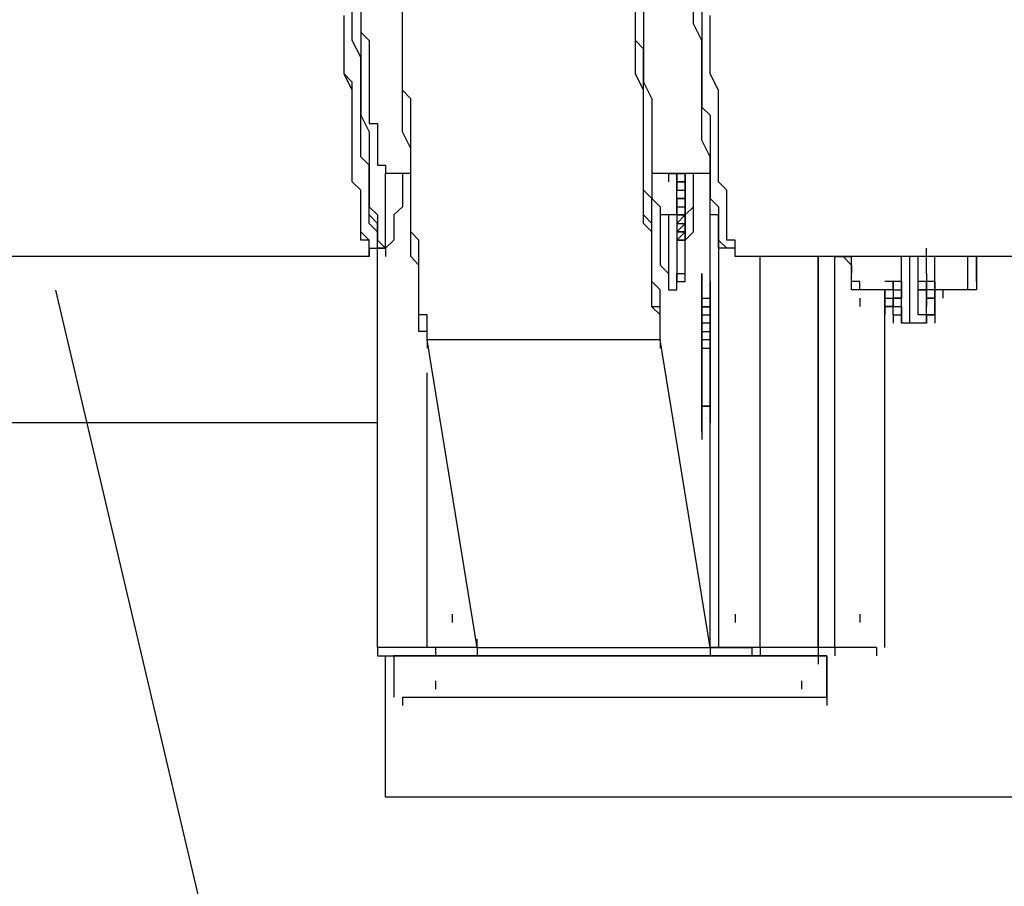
# Model space of a CAD drawing. Header units: inches. Extents: x -52 to 2304, y -1039 to 838.
# Tile 56 of 118: x 766 to 813, y 362 to 403. Entities that reach past the tile are written whole.
import ezdxf

# ---------------------------------------------------------------- set-up
doc = ezdxf.new("R2010")
doc.units = ezdxf.units.IN
doc.header["$MEASUREMENT"] = 0
doc.layers.add('DRYER-TRAIN', color=7, linetype='Continuous')
doc.layers.add('TEXT', color=7, linetype='Continuous')
doc.styles.add('OpenSansCondensed-Light', font='OpenSansCondensed-Light.ttf')
doc.dimstyles.new('EZDXF', dxfattribs={"dimtxt": 0.25, "dimasz": 0.175, "dimexe": 0.375, "dimexo": 0.125, "dimgap": 0.1, "dimtad": 1, "dimlfac": 100, "dimzin": 12, "dimdsep": 46, "dimtxsty": 'OpenSansCondensed-Light', "dimblk": 'ARCHTICK', "dimcen": 2.5, "dimazin": 3, "dimtfac": 0.5, "dimtmove": 2, "dimatfit": 3})

# ---------------------------------------------------------------- blocks, each defined once
blk = doc.blocks.new('_ARCHTICK')
at = {"color": 0, "linetype": 'BYBLOCK', "const_width": 0.15}
blk.add_lwpolyline([(-0.5, -0.5), (0.5, 0.5)], dxfattribs=at)

msp = doc.modelspace()

# ---------------------------------------------------------------- linework, layer by layer
at = {"layer": 'DRYER-TRAIN'}
for p, q in [((782.016, 402.588), (782.016, 403.368)), ((782.016, 402.588), (782.016, 403.368)), ((782.412, 403.368), (782.412, 402.588)), ((784.38, 402.588), (784.38, 403.368)), ((784.38, 402.588), (784.38, 403.368)), ((795.384, 402.588), (795.384, 403.368)), ((795.384, 402.588), (795.384, 403.368)), ((795.384, 402.588), (795.384, 403.368)), ((795.384, 402.588), (795.384, 403.368)), ((795.768, 403.368), (795.768, 402.588)), ((798.132, 402.588), (798.132, 403.368)), ((798.528, 403.368), (798.528, 402.588)), ((781.632, 402.588), (781.632, 402.972)), ((781.632, 402.588), (781.632, 402.972)), ((782.412, 402.972), (782.412, 402.588)), ((798.912, 402.588), (798.912, 402.972)), ((781.632, 402.192), (781.632, 402.588)), ((781.632, 402.192), (781.632, 402.588)), ((782.016, 401.796), (782.016, 402.588)), ((782.016, 401.796), (782.016, 402.588)), ((782.412, 402.588), (782.412, 402.192)), ((782.412, 402.588), (782.412, 401.796)), ((784.38, 401.796), (784.38, 402.588)), ((784.38, 401.796), (784.38, 402.588)), ((795.384, 402.192), (795.384, 402.588)), ((795.384, 401.796), (795.384, 402.588)), ((795.384, 401.796), (795.384, 402.588)), ((795.384, 401.796), (795.384, 402.588)), ((795.768, 402.588), (795.768, 401.796)), ((798.528, 401.796), (798.132, 402.588)), ((798.528, 402.588), (798.528, 401.796)), ((798.912, 402.192), (798.912, 402.588)), ((781.632, 401.4), (781.632, 402.192)), ((781.632, 401.4), (781.632, 402.192)), ((782.412, 401.016), (782.016, 401.796)), ((782.412, 401.016), (782.016, 401.796)), ((782.412, 402.192), (782.808, 401.796)), ((782.412, 401.796), (782.412, 401.016)), ((782.808, 401.796), (782.808, 401.4)), ((784.38, 401.4), (784.38, 401.796)), ((784.38, 401.4), (784.38, 401.796)), ((795.384, 401.4), (795.384, 402.192)), ((795.384, 401.4), (795.384, 401.796)), ((795.768, 401.4), (795.384, 401.796)), ((795.384, 401.4), (795.384, 401.796)), ((795.768, 401.796), (795.768, 401.016)), ((798.528, 401.016), (798.528, 401.796)), ((798.528, 401.796), (798.528, 401.016)), ((798.912, 401.4), (798.912, 402.192)), ((781.632, 401.016), (781.632, 401.4)), ((781.632, 401.016), (781.632, 401.4)), ((782.808, 401.4), (782.808, 401.016)), ((784.38, 400.62), (784.38, 401.4)), ((784.38, 400.62), (784.38, 401.4)), ((795.384, 400.62), (795.384, 401.4)), ((795.384, 400.62), (795.384, 401.4)), ((795.384, 400.62), (795.384, 401.4)), ((795.768, 400.62), (795.768, 401.4)), ((798.912, 401.016), (798.912, 401.4)), ((781.632, 400.62), (781.632, 401.016)), ((781.632, 400.62), (781.632, 401.016)), ((782.412, 401.016), (782.412, 400.224)), ((782.412, 400.224), (782.412, 401.016)), ((782.412, 400.224), (782.412, 401.016)), ((782.808, 401.016), (782.808, 400.62)), ((795.768, 401.016), (795.768, 400.62)), ((798.528, 400.224), (798.528, 401.016)), ((798.528, 401.016), (798.528, 400.224)), ((798.912, 400.62), (798.912, 401.016)), ((781.632, 400.224), (781.632, 400.62)), ((781.632, 400.224), (781.632, 400.62)), ((782.808, 400.62), (782.808, 400.224)), ((784.38, 400.224), (784.38, 400.62)), ((784.38, 400.224), (784.38, 400.62)), ((795.384, 400.224), (795.384, 400.62)), ((795.384, 400.224), (795.384, 400.62)), ((795.384, 400.224), (795.384, 400.62)), ((795.768, 400.224), (795.768, 400.62)), ((795.768, 400.62), (795.768, 399.828)), ((798.912, 400.224), (798.912, 400.62)), ((782.016, 399.828), (781.632, 400.224)), ((782.016, 399.444), (781.632, 400.224)), ((782.412, 400.224), (782.412, 399.444)), ((782.412, 399.444), (782.412, 400.224)), ((782.412, 399.444), (782.412, 400.224)), ((782.808, 400.224), (782.808, 399.828)), ((784.38, 399.444), (784.38, 400.224)), ((784.38, 399.444), (784.38, 400.224)), ((795.768, 399.444), (795.384, 400.224)), ((795.768, 399.444), (795.384, 400.224)), ((795.768, 399.444), (795.384, 400.224)), ((795.768, 399.444), (795.768, 400.224)), ((798.528, 399.444), (798.528, 400.224)), ((798.528, 400.224), (798.528, 399.444)), ((799.308, 399.444), (798.912, 400.224)), ((782.016, 399.048), (782.016, 399.828)), ((782.808, 399.828), (782.808, 399.444)), ((795.768, 399.828), (796.164, 399.048)), ((782.016, 399.048), (782.016, 399.444)), ((782.016, 398.652), (782.016, 399.048)), ((782.016, 398.652), (782.016, 399.048)), ((782.412, 399.444), (782.412, 399.048)), ((782.412, 398.652), (782.412, 399.444)), ((782.412, 399.048), (782.412, 399.444)), ((782.412, 399.048), (782.412, 398.268)), ((782.412, 398.268), (782.412, 399.048)), ((782.808, 399.444), (782.808, 399.048)), ((782.808, 399.048), (782.808, 398.652)), ((784.776, 399.048), (784.38, 399.444)), ((784.38, 399.048), (784.38, 399.444)), ((784.38, 398.268), (784.38, 399.048)), ((784.776, 398.268), (784.776, 399.048)), ((795.768, 399.048), (795.768, 399.444)), ((795.768, 399.048), (795.768, 399.444)), ((795.768, 399.048), (795.768, 399.444)), ((795.768, 399.048), (795.768, 399.444)), ((795.768, 398.652), (795.768, 399.048)), ((795.768, 398.268), (795.768, 399.048)), ((795.768, 398.268), (795.768, 399.048)), ((795.768, 398.268), (795.768, 399.048)), ((796.164, 399.048), (796.164, 398.652)), ((798.528, 399.048), (798.528, 399.444)), ((798.528, 399.444), (798.528, 398.652)), ((798.528, 398.268), (798.528, 399.048)), ((799.308, 399.048), (799.308, 399.444)), ((799.308, 398.652), (799.308, 399.048)), ((782.016, 398.268), (782.016, 398.652)), ((782.016, 398.268), (782.016, 398.652)), ((782.412, 398.268), (782.412, 398.652)), ((782.808, 398.652), (782.808, 398.268)), ((795.768, 397.872), (795.768, 398.652)), ((796.164, 398.652), (796.164, 397.872)), ((798.528, 398.652), (798.912, 398.268)), ((799.308, 398.268), (799.308, 398.652)), ((782.016, 397.872), (782.016, 398.268)), ((782.016, 397.872), (782.016, 398.268)), ((782.412, 398.268), (782.808, 397.476)), ((782.412, 397.476), (782.412, 398.268)), ((782.412, 397.476), (782.412, 398.268)), ((782.808, 398.268), (782.808, 397.872)), ((784.38, 397.872), (784.38, 398.268)), ((784.776, 397.872), (784.776, 398.268)), ((795.768, 397.872), (795.768, 398.268)), ((795.768, 397.872), (795.768, 398.268)), ((795.768, 397.872), (795.768, 398.268)), ((798.528, 397.476), (798.528, 398.268)), ((798.912, 398.268), (798.912, 397.476)), ((799.308, 397.872), (799.308, 398.268)), ((782.016, 397.476), (782.016, 397.872)), ((782.016, 397.476), (782.016, 397.872)), ((782.808, 397.872), (783.204, 397.872)), ((783.204, 397.872), (783.204, 397.476)), ((784.38, 397.476), (784.38, 397.872)), ((784.776, 397.08), (784.776, 397.872)), ((795.768, 397.476), (795.768, 397.872)), ((795.768, 397.08), (795.768, 397.872)), ((795.768, 397.476), (795.768, 397.872)), ((795.768, 397.476), (795.768, 397.872)), ((796.164, 397.872), (796.164, 397.476)), ((799.308, 397.476), (799.308, 397.872)), ((782.016, 397.08), (782.016, 397.476)), ((782.016, 397.08), (782.016, 397.476)), ((782.412, 396.696), (782.412, 397.476)), ((782.412, 397.08), (782.412, 397.476)), ((782.808, 397.476), (782.808, 397.08)), ((783.204, 397.476), (783.204, 397.08)), ((784.776, 396.696), (784.38, 397.476)), ((795.768, 396.696), (795.768, 397.476)), ((795.768, 396.696), (795.768, 397.476)), ((795.768, 396.696), (795.768, 397.476)), ((796.164, 397.476), (796.164, 396.696)), ((798.528, 397.08), (798.528, 397.476)), ((798.912, 397.476), (798.912, 396.696)), ((799.308, 397.08), (799.308, 397.476)), ((782.016, 396.696), (782.016, 397.08)), ((782.016, 396.696), (782.016, 397.08)), ((782.016, 396.3), (782.016, 396.696)), ((782.016, 396.3), (782.016, 396.696)), ((782.412, 396.3), (782.412, 397.08)), ((782.412, 396.3), (782.412, 396.696)), ((782.808, 397.08), (782.808, 396.3)), ((783.204, 397.08), (783.204, 396.696)), ((783.204, 396.696), (783.204, 396.3)), ((784.776, 396.696), (784.776, 397.08)), ((784.776, 396.3), (784.776, 396.696)), ((784.776, 396.3), (784.776, 396.696)), ((795.768, 396.696), (795.768, 397.08)), ((795.768, 396.3), (795.768, 396.696)), ((795.768, 396.3), (795.768, 396.696)), ((795.768, 396.3), (795.768, 396.696)), ((795.768, 396.3), (795.768, 396.696)), ((796.164, 396.696), (796.164, 396.3)), ((798.912, 396.3), (798.528, 397.08)), ((798.912, 396.696), (798.912, 396.3)), ((799.308, 396.696), (799.308, 397.08)), ((799.308, 396.3), (799.308, 396.696)), ((782.016, 395.904), (782.016, 396.3)), ((782.016, 395.904), (782.016, 396.3)), ((782.808, 395.904), (782.412, 396.3)), ((782.808, 395.904), (782.412, 396.3)), ((782.808, 396.3), (782.808, 395.904)), ((783.204, 396.3), (783.204, 395.904)), ((784.776, 395.904), (784.776, 396.3)), ((784.776, 395.904), (784.776, 396.3)), ((795.768, 395.904), (795.768, 396.3)), ((795.768, 395.904), (795.768, 396.3)), ((795.768, 395.904), (795.768, 396.3)), ((795.768, 395.904), (795.768, 396.3)), ((796.164, 396.3), (796.164, 395.904)), ((798.912, 395.904), (798.912, 396.3)), ((798.912, 396.3), (798.912, 395.904)), ((799.308, 395.904), (799.308, 396.3)), ((782.016, 395.508), (782.016, 395.904)), ((782.016, 395.508), (782.016, 395.904)), ((782.808, 395.904), (782.808, 395.508)), ((782.808, 395.124), (782.808, 395.904)), ((782.808, 395.508), (782.808, 395.904)), ((783.204, 395.904), (783.588, 395.904)), ((783.588, 395.904), (783.588, 395.508)), ((784.776, 395.124), (784.776, 395.904)), ((784.776, 395.124), (784.776, 395.904)), ((795.768, 395.124), (795.768, 395.904)), ((795.768, 395.124), (795.768, 395.904)), ((795.768, 395.124), (795.768, 395.904)), ((795.768, 395.124), (795.768, 395.904)), ((796.164, 395.904), (796.164, 395.124)), ((798.912, 395.508), (798.912, 395.904)), ((798.912, 395.904), (798.912, 395.124)), ((799.308, 395.508), (799.308, 395.904)), ((782.016, 395.124), (782.016, 395.508)), ((782.016, 395.124), (782.016, 395.508)), ((782.808, 395.508), (782.808, 394.728)), ((782.808, 394.728), (782.808, 395.508)), ((784.776, 395.508), (783.588, 395.508)), ((783.588, 391.98), (783.588, 395.508)), ((784.38, 395.508), (784.38, 394.728)), ((798.912, 395.508), (796.164, 395.508)), ((797.34, 395.508), (796.956, 395.508)), ((796.956, 395.508), (797.34, 395.508)), ((796.956, 395.508), (796.956, 395.124)), ((797.34, 395.508), (797.736, 395.508)), ((797.736, 395.508), (797.34, 395.508)), ((797.34, 395.124), (797.34, 395.508)), ((797.34, 395.508), (797.34, 395.124)), ((797.34, 395.508), (797.34, 395.124)), ((797.34, 394.728), (797.34, 395.508)), ((797.736, 392.364), (797.736, 395.508)), ((797.736, 395.508), (797.736, 395.124)), ((797.736, 395.508), (797.736, 395.124)), ((797.736, 395.124), (797.736, 395.508)), ((797.736, 395.508), (797.736, 395.124)), ((798.132, 395.508), (797.736, 395.508)), ((798.132, 395.124), (798.132, 395.508)), ((798.132, 395.124), (798.132, 395.508)), ((798.912, 394.728), (798.912, 395.508)), ((799.308, 395.124), (799.308, 395.508)), ((782.412, 394.728), (782.016, 395.124)), ((782.412, 394.728), (782.016, 395.124)), ((782.808, 394.728), (782.808, 395.124)), ((784.776, 394.728), (784.776, 395.124)), ((784.776, 394.728), (784.776, 395.124)), ((795.768, 394.728), (795.768, 395.124)), ((795.768, 394.728), (795.768, 395.124)), ((795.768, 394.728), (795.768, 395.124)), ((795.768, 394.728), (795.768, 395.124)), ((796.164, 395.124), (796.164, 394.728)), ((797.34, 395.124), (797.736, 395.124)), ((797.736, 395.124), (797.34, 395.124)), ((797.34, 395.124), (797.34, 394.728)), ((797.34, 394.728), (797.34, 395.124)), ((797.736, 394.728), (797.736, 395.124)), ((797.736, 395.124), (797.736, 394.728)), ((798.132, 394.728), (798.132, 395.124)), ((798.132, 394.728), (798.132, 395.124)), ((798.912, 395.124), (798.912, 394.728)), ((799.704, 394.728), (799.308, 395.124)), ((782.412, 394.332), (782.412, 394.728)), ((782.412, 394.332), (782.412, 394.728)), ((782.808, 394.728), (782.808, 394.332)), ((782.808, 394.332), (782.808, 394.728)), ((782.808, 394.332), (782.808, 394.728)), ((784.38, 394.728), (784.38, 394.332)), ((784.776, 394.332), (784.776, 394.728)), ((784.776, 394.332), (784.776, 394.728)), ((795.768, 394.332), (795.768, 394.728)), ((795.768, 394.332), (795.768, 394.728)), ((796.164, 394.332), (795.768, 394.728)), ((795.768, 394.332), (795.768, 394.728)), ((796.164, 394.728), (796.164, 394.332)), ((797.34, 394.728), (797.736, 394.728)), ((797.34, 394.332), (797.34, 394.728)), ((797.34, 393.552), (797.34, 394.728)), ((797.736, 394.728), (797.736, 394.332)), ((797.736, 394.728), (797.736, 394.332)), ((798.132, 394.332), (798.132, 394.728)), ((798.132, 394.332), (798.132, 394.728)), ((798.912, 394.332), (798.912, 394.728)), ((798.912, 394.728), (798.912, 394.332)), ((799.704, 394.332), (799.704, 394.728)), ((782.412, 393.936), (782.412, 394.332)), ((782.412, 393.936), (782.412, 394.332)), ((782.412, 393.552), (782.412, 393.936)), ((782.412, 393.552), (782.412, 393.936)), ((782.808, 394.332), (782.808, 393.936)), ((782.808, 393.936), (782.808, 394.332)), ((782.808, 393.936), (782.808, 394.332)), ((782.808, 393.936), (783.204, 393.552)), ((782.808, 393.552), (782.808, 393.936)), ((782.808, 393.552), (782.808, 393.936)), ((784.38, 393.936), (783.984, 393.552)), ((784.38, 394.332), (784.38, 393.936)), ((784.776, 393.936), (784.776, 394.332)), ((784.776, 393.936), (784.776, 394.332)), ((784.776, 393.156), (784.776, 393.936)), ((784.776, 393.552), (784.776, 393.936)), ((795.768, 393.936), (795.768, 394.332)), ((795.768, 393.936), (795.768, 394.332)), ((795.768, 393.936), (795.768, 394.332)), ((795.768, 393.552), (795.768, 393.936)), ((795.768, 393.156), (795.768, 393.936)), ((795.768, 393.552), (795.768, 393.936)), ((796.164, 393.936), (796.164, 394.332)), ((796.164, 394.332), (796.56, 393.936)), ((796.164, 393.552), (796.164, 393.936)), ((796.56, 393.936), (796.56, 393.552)), ((797.34, 394.332), (797.736, 394.332)), ((797.736, 394.332), (797.34, 394.332)), ((797.34, 394.332), (797.736, 394.332)), ((797.34, 394.332), (797.34, 393.936)), ((797.34, 393.936), (797.736, 393.936)), ((797.34, 393.936), (797.736, 393.936)), ((797.34, 393.936), (797.34, 393.552)), ((797.34, 393.552), (797.34, 393.936)), ((797.736, 394.332), (797.736, 393.936)), ((797.736, 394.332), (797.736, 393.936)), ((797.736, 393.936), (797.736, 394.332)), ((797.736, 393.936), (797.736, 394.332)), ((797.736, 393.936), (797.736, 394.332)), ((797.736, 393.552), (798.132, 393.936)), ((797.736, 393.936), (797.736, 393.552)), ((797.736, 393.936), (797.736, 393.552)), ((797.736, 393.552), (797.736, 393.936)), ((798.132, 393.936), (798.132, 394.332)), ((798.132, 393.936), (798.132, 394.332)), ((798.132, 393.552), (798.132, 393.936)), ((798.132, 393.552), (798.132, 393.936)), ((798.912, 393.936), (798.912, 394.332)), ((798.912, 394.332), (799.308, 393.936)), ((798.912, 393.552), (798.912, 393.936)), ((799.308, 393.936), (799.308, 393.552)), ((799.704, 393.936), (799.704, 394.332)), ((799.704, 393.552), (799.704, 393.936)), ((782.412, 393.156), (782.412, 393.552)), ((782.412, 393.156), (782.412, 393.552)), ((782.808, 393.156), (782.808, 393.552)), ((783.204, 393.156), (782.808, 393.552)), ((783.204, 393.552), (783.204, 393.156)), ((783.984, 393.552), (783.984, 393.156)), ((784.776, 393.156), (784.776, 393.552)), ((796.164, 393.156), (795.768, 393.552)), ((796.164, 393.156), (795.768, 393.552)), ((796.164, 393.156), (796.164, 393.552)), ((797.34, 393.552), (796.56, 393.552)), ((796.56, 393.552), (796.56, 393.156)), ((796.956, 393.552), (796.956, 390.792)), ((796.956, 393.552), (796.956, 390.408)), ((797.34, 393.552), (797.736, 393.552)), ((797.34, 393.552), (797.34, 393.156)), ((797.34, 393.552), (797.736, 393.552)), ((797.34, 393.156), (797.736, 393.552)), ((797.736, 393.552), (797.34, 393.156)), ((797.736, 393.552), (797.34, 393.552)), ((797.34, 393.552), (797.34, 393.156)), ((797.736, 393.156), (797.736, 393.552)), ((797.736, 393.552), (797.736, 393.156)), ((797.736, 393.552), (797.736, 393.156)), ((797.736, 393.552), (797.736, 393.156)), ((797.736, 393.552), (797.736, 393.156)), ((798.132, 393.156), (798.132, 393.552)), ((799.308, 393.552), (798.912, 393.552)), ((798.912, 373.116), (798.912, 393.552)), ((799.308, 393.156), (799.308, 393.552)), ((799.308, 393.552), (799.308, 393.156)), ((799.704, 393.156), (799.704, 393.552)), ((782.412, 392.76), (782.412, 393.156)), ((782.412, 392.76), (782.412, 393.156)), ((783.204, 392.76), (782.808, 393.156)), ((783.204, 393.156), (783.204, 392.76)), ((783.204, 392.76), (783.204, 393.156)), ((783.984, 393.156), (783.984, 392.76)), ((784.776, 392.76), (784.776, 393.156)), ((784.776, 392.76), (784.776, 393.156)), ((796.164, 392.76), (795.768, 393.156)), ((796.164, 392.76), (796.164, 393.156)), ((796.164, 392.76), (796.164, 393.156)), ((796.164, 392.76), (796.164, 393.156)), ((796.56, 393.156), (796.56, 392.76)), ((797.34, 393.156), (797.736, 393.156)), ((797.34, 393.156), (797.34, 392.76)), ((797.34, 393.156), (797.34, 392.76)), ((797.736, 393.156), (797.34, 392.76)), ((797.736, 393.156), (797.736, 392.76)), ((797.736, 392.76), (797.736, 393.156)), ((797.736, 393.156), (797.736, 392.76)), ((797.736, 392.76), (797.736, 393.156)), ((797.736, 393.156), (797.736, 392.76)), ((797.736, 392.76), (797.736, 393.156)), ((798.132, 392.76), (798.132, 393.156)), ((799.308, 392.76), (799.308, 393.156)), ((799.308, 393.156), (799.308, 392.76)), ((799.308, 393.156), (799.308, 373.116)), ((799.704, 392.76), (799.704, 393.156)), ((782.808, 392.364), (782.412, 392.76)), ((782.412, 392.364), (782.412, 392.76)), ((783.204, 392.76), (783.204, 392.364)), ((783.204, 392.364), (783.204, 392.76)), ((783.204, 392.364), (783.204, 392.76)), ((783.984, 392.76), (783.984, 392.364)), ((785.16, 392.364), (784.776, 392.76)), ((784.776, 391.98), (784.776, 392.76)), ((796.164, 391.98), (796.164, 392.76)), ((796.164, 392.364), (796.164, 392.76)), ((796.164, 391.98), (796.164, 392.76)), ((796.164, 391.98), (796.164, 392.76)), ((796.56, 392.76), (796.56, 392.364)), ((797.34, 392.76), (797.34, 392.364)), ((797.34, 392.76), (797.34, 392.364)), ((797.34, 392.76), (797.736, 392.76)), ((797.736, 392.76), (797.34, 392.76)), ((797.736, 392.76), (797.34, 392.76)), ((797.34, 392.76), (797.736, 392.76)), ((797.736, 392.76), (797.34, 392.76)), ((797.736, 392.76), (797.34, 392.364)), ((797.736, 392.76), (797.736, 392.364)), ((797.736, 392.364), (798.132, 392.76)), ((797.736, 392.364), (797.736, 392.76)), ((797.736, 392.76), (797.736, 392.364)), ((797.736, 392.76), (797.736, 392.364)), ((797.736, 392.76), (797.736, 392.364)), ((797.736, 392.364), (797.736, 392.76)), ((797.736, 392.76), (797.736, 392.364)), ((797.736, 392.76), (797.736, 392.364)), ((797.736, 392.364), (797.736, 392.76)), ((797.736, 392.76), (797.736, 392.364)), ((797.736, 392.364), (797.736, 392.76)), ((799.308, 392.364), (799.308, 392.76)), ((799.308, 392.76), (799.308, 392.364)), ((799.704, 392.364), (799.704, 392.76)), ((782.808, 392.364), (782.412, 392.364)), ((782.808, 391.98), (782.808, 392.364)), ((782.808, 391.98), (782.808, 392.364)), ((783.204, 392.364), (783.588, 391.98)), ((783.204, 391.98), (783.204, 392.364)), ((783.204, 391.98), (783.204, 392.364)), ((783.984, 392.364), (783.588, 391.98)), ((785.16, 391.98), (785.16, 392.364)), ((796.164, 391.98), (796.164, 392.364)), ((796.56, 392.364), (796.56, 391.98)), ((797.34, 392.364), (797.34, 390.408)), ((797.34, 392.364), (797.736, 392.364)), ((797.736, 392.364), (797.34, 392.364)), ((797.736, 391.98), (797.736, 392.364)), ((797.736, 391.98), (797.736, 392.364)), ((799.308, 391.98), (799.308, 392.364)), ((799.308, 392.364), (799.704, 391.98)), ((800.1, 392.364), (799.704, 392.364)), ((800.1, 391.98), (800.1, 392.364)), ((782.808, 391.584), (730.944, 391.584)), ((782.808, 391.584), (782.808, 391.98)), ((782.808, 391.584), (782.808, 391.98)), ((782.808, 391.98), (782.808, 391.584)), ((782.808, 391.98), (783.588, 391.98)), ((783.588, 391.98), (783.204, 391.98)), ((783.588, 391.98), (783.204, 391.98)), ((783.204, 373.116), (783.204, 391.98)), ((783.204, 373.116), (783.204, 391.584)), ((783.588, 391.98), (783.588, 391.584)), ((784.776, 391.584), (784.776, 391.98)), ((785.16, 391.188), (784.776, 391.584)), ((785.16, 391.584), (785.16, 391.98)), ((785.16, 391.188), (785.16, 391.584)), ((796.164, 391.584), (796.164, 391.98)), ((796.164, 391.584), (796.164, 391.98)), ((796.164, 391.584), (796.164, 391.98)), ((796.164, 391.584), (796.164, 391.98)), ((796.164, 391.188), (796.164, 391.584)), ((796.164, 391.188), (796.164, 391.584)), ((796.164, 391.188), (796.164, 391.584)), ((796.164, 391.188), (796.164, 391.584)), ((796.56, 391.98), (796.56, 391.584)), ((796.56, 391.584), (796.56, 391.188)), ((797.736, 391.584), (797.736, 391.98)), ((797.736, 391.584), (797.736, 391.98)), ((797.736, 391.188), (797.736, 391.584)), ((797.736, 391.188), (797.736, 391.584)), ((799.704, 391.98), (799.308, 391.98)), ((800.1, 391.98), (799.704, 391.98)), ((800.1, 391.584), (800.1, 391.98)), ((848.424, 391.584), (800.1, 391.584)), ((801.276, 373.116), (801.276, 391.584)), ((801.276, 373.116), (801.276, 391.584)), ((804.024, 373.116), (804.024, 391.584)), ((804.024, 391.584), (804.024, 373.116)), ((804.804, 391.584), (804.42, 391.584)), ((804.804, 373.116), (804.804, 391.584)), ((804.804, 373.116), (804.804, 391.584)), ((804.804, 391.584), (805.2, 391.584)), ((805.596, 391.584), (805.2, 391.584)), ((805.2, 391.584), (805.596, 391.584)), ((805.596, 391.584), (805.2, 391.584)), ((805.2, 391.584), (805.596, 391.188)), ((805.596, 391.188), (805.596, 391.584)), ((805.596, 391.188), (805.596, 391.584)), ((807.948, 391.188), (807.948, 391.584)), ((807.948, 390.792), (807.948, 391.584)), ((808.344, 391.188), (808.344, 391.584)), ((808.344, 391.188), (808.344, 391.584)), ((808.74, 391.188), (808.74, 391.584)), ((809.136, 391.584), (809.136, 391.98)), ((809.136, 390.792), (809.136, 391.584)), ((809.52, 390.792), (809.52, 391.584)), ((811.092, 391.188), (811.092, 391.584)), ((811.488, 391.584), (811.488, 391.188)), ((811.488, 391.584), (811.488, 391.188)), ((811.488, 391.188), (811.488, 391.584)), ((811.488, 391.584), (811.488, 391.188)), ((785.16, 390.792), (785.16, 391.188)), ((785.16, 390.792), (785.16, 391.188)), ((796.164, 390.792), (796.164, 391.188)), ((796.164, 390.792), (796.164, 391.188)), ((796.164, 390.792), (796.164, 391.188)), ((796.164, 390.792), (796.164, 391.188)), ((796.56, 391.188), (796.956, 390.792)), ((797.736, 390.792), (797.736, 391.188)), ((797.736, 390.792), (797.736, 391.188)), ((805.596, 390.792), (805.596, 391.188)), ((805.596, 391.188), (805.596, 390.792)), ((805.596, 390.792), (805.596, 391.188)), ((807.948, 390.792), (807.948, 391.188)), ((808.344, 390.792), (808.344, 391.188)), ((808.344, 390.792), (808.344, 391.188)), ((808.74, 390.792), (808.74, 391.188)), ((811.092, 390.792), (811.092, 391.188)), ((811.488, 391.188), (811.488, 390.792)), ((811.488, 391.188), (811.488, 390.792)), ((811.488, 390.792), (811.488, 391.188)), ((811.488, 390.792), (811.488, 391.188)), ((811.488, 391.188), (811.488, 390.792)), ((785.16, 390.408), (785.16, 390.792)), ((785.16, 390.408), (785.16, 390.792)), ((796.164, 390.408), (796.164, 390.792)), ((796.164, 390.408), (796.164, 390.792)), ((796.164, 390.408), (796.164, 390.792)), ((796.164, 390.408), (796.164, 390.792)), ((796.956, 390.792), (796.956, 390.408)), ((797.34, 390.408), (797.34, 390.792)), ((797.34, 390.792), (797.736, 390.792)), ((797.736, 390.408), (797.736, 390.792)), ((798.528, 390.408), (798.528, 390.792)), ((798.528, 390.792), (798.528, 390.408)), ((798.528, 390.408), (798.528, 390.792)), ((798.528, 390.792), (798.528, 390.408)), ((798.528, 390.408), (798.528, 390.792)), ((798.528, 390.792), (798.528, 390.408)), ((798.528, 390.408), (798.528, 390.792)), ((798.528, 390.792), (798.528, 390.408)), ((798.528, 390.408), (798.528, 390.792)), ((798.528, 390.792), (798.528, 390.408)), ((798.528, 390.408), (798.528, 390.792)), ((798.528, 390.792), (798.528, 390.408)), ((798.528, 390.792), (798.528, 390.408)), ((798.528, 390.792), (798.528, 390.408)), ((798.528, 390.792), (798.528, 390.408)), ((798.528, 390.792), (798.528, 390.408)), ((798.528, 390.792), (798.528, 390.408)), ((805.596, 390.408), (805.596, 390.792)), ((805.596, 390.408), (805.596, 390.792)), ((807.948, 390.408), (807.948, 390.792)), ((807.948, 390.408), (807.948, 390.792)), ((808.344, 390.408), (808.344, 390.792)), ((808.344, 390.408), (808.344, 390.792)), ((808.74, 390.408), (808.74, 390.792)), ((809.136, 390.792), (809.136, 390.408)), ((809.52, 390.408), (809.52, 390.792)), ((811.092, 390.408), (811.092, 390.792)), ((811.488, 390.792), (811.488, 390.408)), ((811.488, 390.792), (811.488, 390.408)), ((811.488, 390.408), (811.488, 390.792)), ((785.16, 390.012), (785.16, 390.408)), ((785.16, 390.012), (785.16, 390.408)), ((796.164, 390.012), (796.164, 390.408)), ((796.164, 390.012), (796.164, 390.408)), ((796.56, 390.012), (796.164, 390.408)), ((796.164, 390.012), (796.164, 390.408)), ((796.956, 390.408), (796.956, 390.012)), ((797.34, 390.012), (797.34, 390.408)), ((797.34, 390.408), (797.736, 390.408)), ((797.34, 390.012), (797.34, 390.408)), ((798.528, 390.408), (798.528, 390.012)), ((798.528, 390.012), (798.528, 390.408)), ((798.528, 390.408), (798.528, 390.012)), ((798.528, 390.408), (798.528, 390.012)), ((798.528, 390.408), (798.528, 390.012)), ((798.528, 390.408), (798.528, 390.012)), ((798.528, 390.408), (798.528, 390.012)), ((798.912, 390.408), (798.912, 390.012)), ((798.912, 390.408), (798.912, 390.012)), ((805.596, 390.012), (805.596, 390.408)), ((805.992, 390.408), (805.596, 390.408)), ((805.992, 390.012), (805.992, 390.408)), ((807.564, 390.408), (807.168, 390.408)), ((807.564, 390.012), (807.564, 390.408)), ((807.948, 390.408), (807.564, 390.408)), ((807.564, 390.408), (807.564, 390.012)), ((807.564, 390.012), (807.564, 390.408)), ((807.948, 390.408), (807.948, 390.012)), ((807.948, 390.408), (807.948, 390.012)), ((807.948, 390.408), (807.948, 390.012)), ((807.948, 390.012), (807.948, 390.408)), ((808.344, 390.012), (808.344, 390.408)), ((808.344, 390.012), (808.344, 390.408)), ((809.52, 390.408), (808.74, 390.408)), ((808.74, 390.012), (808.74, 390.408)), ((809.136, 390.012), (809.136, 390.408)), ((809.136, 390.408), (809.136, 390.012)), ((809.136, 390.408), (809.136, 390.012)), ((809.52, 390.012), (809.52, 390.408)), ((809.52, 390.408), (809.52, 390.012)), ((809.52, 390.012), (809.52, 390.408)), ((809.52, 390.408), (809.52, 390.012)), ((809.52, 390.012), (809.52, 390.408)), ((811.092, 390.012), (811.092, 390.408)), ((811.488, 390.408), (811.488, 390.012)), ((785.16, 389.616), (785.16, 390.012)), ((785.16, 389.616), (785.16, 390.012)), ((796.164, 389.616), (796.164, 390.012)), ((796.164, 389.616), (796.164, 390.012)), ((796.164, 389.616), (796.164, 390.012)), ((796.56, 389.616), (796.56, 390.012)), ((796.956, 390.012), (797.34, 390.012)), ((798.528, 390.012), (798.528, 389.616)), ((798.528, 389.616), (798.528, 390.012)), ((798.528, 390.012), (798.528, 389.616)), ((798.528, 389.616), (798.528, 390.012)), ((798.528, 390.012), (798.528, 389.616)), ((798.528, 389.616), (798.528, 390.012)), ((798.528, 389.616), (798.528, 390.012)), ((798.528, 390.012), (798.528, 389.616)), ((798.528, 389.616), (798.528, 390.012)), ((798.528, 390.012), (798.528, 389.616)), ((798.528, 390.012), (798.528, 389.616)), ((798.528, 390.012), (798.528, 389.616)), ((798.528, 390.012), (798.528, 389.616)), ((798.528, 390.012), (798.528, 389.616)), ((798.528, 390.012), (798.528, 389.616)), ((798.528, 390.012), (798.528, 389.616)), ((798.912, 390.012), (798.912, 389.616)), ((798.912, 390.012), (798.912, 389.616)), ((798.912, 390.012), (798.912, 389.616)), ((798.912, 390.012), (798.912, 389.616)), ((798.912, 390.012), (798.912, 389.616)), ((798.912, 390.012), (798.912, 389.616)), ((798.912, 390.012), (798.912, 389.616)), ((805.992, 390.012), (805.596, 390.012)), ((807.168, 390.012), (805.992, 390.012)), ((807.564, 390.012), (807.168, 390.012)), ((807.168, 373.116), (807.168, 390.012)), ((807.168, 373.116), (807.168, 390.012)), ((807.168, 390.012), (807.168, 389.616)), ((807.168, 390.012), (807.168, 389.616)), ((807.168, 390.012), (807.168, 389.616)), ((807.564, 390.012), (807.168, 390.012)), ((807.564, 390.012), (807.564, 389.616)), ((807.564, 390.012), (807.948, 390.012)), ((807.564, 390.012), (807.564, 389.616)), ((807.564, 390.012), (807.948, 390.012)), ((807.564, 390.012), (807.564, 389.616)), ((807.564, 390.012), (807.564, 389.616)), ((807.564, 390.012), (807.948, 390.012)), ((807.564, 390.012), (807.564, 389.616)), ((807.564, 390.012), (807.564, 389.616)), ((807.564, 390.012), (807.564, 389.616)), ((807.564, 390.012), (807.564, 389.616)), ((807.948, 390.012), (807.948, 389.616)), ((807.948, 390.012), (807.948, 389.616)), ((807.948, 390.012), (807.948, 389.616)), ((807.948, 390.012), (807.948, 389.616)), ((807.948, 390.012), (807.948, 389.616)), ((807.948, 390.012), (807.948, 389.616)), ((807.948, 389.616), (807.948, 390.012)), ((807.948, 390.012), (807.948, 389.616)), ((808.344, 389.616), (808.344, 390.012)), ((808.344, 389.616), (808.344, 390.012)), ((809.52, 390.012), (808.74, 390.012)), ((808.74, 390.012), (809.136, 390.012)), ((808.74, 389.616), (808.74, 390.012)), ((809.136, 390.012), (809.136, 389.616)), ((809.136, 389.616), (809.136, 390.012)), ((809.136, 390.012), (809.136, 389.616)), ((809.52, 390.012), (809.52, 389.616)), ((811.092, 390.012), (809.52, 390.012)), ((809.52, 389.616), (809.52, 390.012)), ((809.52, 390.012), (809.52, 389.616)), ((809.52, 390.012), (809.52, 389.616)), ((809.52, 390.012), (809.52, 389.616)), ((809.52, 390.012), (809.52, 389.616)), ((809.52, 390.012), (809.52, 389.616)), ((809.52, 390.012), (809.52, 389.616)), ((809.52, 389.616), (809.52, 390.012)), ((809.52, 390.012), (809.52, 389.616)), ((809.52, 390.012), (809.52, 389.616)), ((809.52, 390.012), (809.52, 389.616)), ((809.916, 389.616), (809.916, 390.012)), ((811.488, 390.012), (811.092, 390.012)), ((785.16, 389.22), (785.16, 389.616)), ((785.16, 389.22), (785.16, 389.616)), ((785.16, 388.836), (785.16, 389.22)), ((785.16, 388.836), (785.16, 389.22)), ((796.164, 389.22), (796.164, 389.616)), ((796.164, 389.22), (796.164, 389.616)), ((796.164, 389.22), (796.164, 389.616)), ((796.56, 389.22), (796.164, 389.22)), ((796.56, 388.836), (796.164, 389.22)), ((796.56, 389.22), (796.164, 389.22)), ((796.56, 389.22), (796.56, 389.616)), ((796.56, 388.836), (796.56, 389.22)), ((796.56, 388.836), (796.56, 389.22)), ((796.56, 388.836), (796.56, 389.22)), ((798.528, 389.616), (798.528, 389.232)), ((798.528, 388.836), (798.528, 389.616)), ((798.528, 389.22), (798.528, 389.616)), ((798.528, 389.616), (798.912, 389.616)), ((798.528, 389.232), (798.528, 389.616)), ((798.528, 389.616), (798.528, 389.232)), ((798.528, 389.616), (798.528, 389.22)), ((798.528, 389.616), (798.528, 389.22)), ((798.528, 389.232), (798.528, 388.836)), ((798.528, 388.836), (798.528, 389.232)), ((798.528, 389.232), (798.528, 388.836)), ((798.528, 388.836), (798.528, 389.232)), ((798.528, 389.232), (798.528, 388.836)), ((798.528, 388.836), (798.528, 389.232)), ((798.528, 389.232), (798.528, 388.836)), ((798.528, 389.232), (798.528, 388.836)), ((798.528, 389.232), (798.912, 389.232)), ((798.528, 389.22), (798.912, 389.22)), ((798.528, 389.22), (798.528, 388.836)), ((798.528, 388.836), (798.528, 389.22)), ((798.912, 389.22), (798.528, 389.22)), ((798.528, 388.836), (798.528, 389.22)), ((798.528, 389.22), (798.528, 388.836)), ((798.528, 389.22), (798.528, 388.836)), ((798.528, 389.22), (798.528, 388.836)), ((798.912, 389.616), (798.912, 389.22)), ((798.912, 389.22), (798.912, 389.616)), ((798.912, 389.616), (798.912, 389.22)), ((798.912, 389.616), (798.912, 389.22)), ((798.912, 389.22), (798.912, 389.616)), ((798.912, 389.616), (798.912, 389.22)), ((798.912, 389.616), (798.912, 389.22)), ((798.912, 389.616), (798.912, 389.22)), ((798.912, 389.616), (798.912, 389.22)), ((798.912, 389.616), (798.912, 389.232)), ((798.912, 389.616), (798.912, 389.232)), ((798.912, 389.232), (798.912, 388.836)), ((798.912, 389.232), (798.912, 388.836)), ((798.912, 389.22), (798.912, 388.836)), ((798.912, 389.22), (798.912, 388.836)), ((798.912, 389.22), (798.912, 388.836)), ((805.992, 389.616), (805.992, 389.232)), ((805.992, 389.616), (805.992, 389.232)), ((807.168, 389.616), (807.564, 389.616)), ((807.168, 389.616), (807.168, 389.22)), ((807.564, 389.232), (807.168, 389.232)), ((807.168, 389.22), (807.168, 388.836)), ((807.564, 389.22), (807.168, 389.22)), ((807.564, 389.616), (807.564, 389.22)), ((807.948, 389.616), (807.564, 389.616)), ((807.564, 389.232), (807.564, 389.616)), ((807.564, 389.616), (807.564, 389.22)), ((807.564, 389.22), (807.564, 389.616)), ((807.948, 389.616), (807.564, 389.616)), ((807.564, 389.22), (807.564, 389.616)), ((807.564, 389.616), (807.564, 389.232)), ((807.564, 389.616), (807.948, 389.616)), ((807.564, 389.616), (807.564, 389.232)), ((807.948, 389.616), (807.564, 389.616)), ((807.564, 389.232), (807.948, 389.232)), ((807.564, 388.836), (807.564, 389.22)), ((807.564, 388.836), (807.564, 389.22)), ((807.564, 388.836), (807.564, 389.22)), ((807.948, 389.232), (807.948, 389.616)), ((807.948, 388.836), (807.948, 389.232)), ((807.948, 389.22), (807.948, 388.836)), ((808.344, 389.22), (808.344, 389.616)), ((808.344, 389.232), (808.344, 389.616)), ((808.344, 388.836), (808.344, 389.232)), ((808.344, 388.836), (808.344, 389.22)), ((808.74, 389.22), (808.74, 389.616)), ((808.74, 388.836), (808.74, 389.22)), ((809.136, 389.616), (809.52, 389.616)), ((809.52, 389.616), (809.136, 389.616)), ((809.136, 389.22), (809.136, 389.616)), ((809.136, 389.616), (809.136, 389.232)), ((809.136, 388.836), (809.136, 389.22)), ((809.52, 389.616), (809.52, 389.22)), ((809.52, 389.22), (809.52, 389.616)), ((809.52, 389.616), (809.52, 389.22)), ((809.52, 389.22), (809.52, 389.616)), ((809.52, 389.616), (809.52, 389.22)), ((809.52, 389.22), (809.52, 389.616)), ((809.52, 389.616), (809.52, 389.22)), ((809.52, 389.616), (809.52, 389.232)), ((809.52, 389.616), (809.52, 389.232)), ((809.52, 389.232), (809.52, 388.836)), ((809.52, 388.836), (809.52, 389.22)), ((809.52, 388.836), (809.52, 389.22)), ((809.52, 389.22), (809.52, 388.836)), ((785.556, 388.836), (785.16, 388.836)), ((785.16, 388.44), (785.16, 388.836)), ((785.556, 388.44), (785.556, 388.836)), ((796.56, 388.44), (796.56, 388.836)), ((796.56, 388.44), (796.56, 388.836)), ((796.56, 388.44), (796.56, 388.836)), ((796.56, 388.44), (796.56, 388.836)), ((798.528, 388.836), (798.528, 388.44)), ((798.528, 388.44), (798.528, 388.836)), ((798.528, 388.44), (798.528, 388.836)), ((798.528, 388.836), (798.912, 388.836)), ((798.528, 388.44), (798.528, 388.836)), ((798.528, 388.836), (798.528, 388.44)), ((798.528, 388.836), (798.528, 388.44)), ((798.528, 388.44), (798.528, 388.836)), ((798.528, 388.44), (798.528, 388.836)), ((798.528, 388.836), (798.528, 388.44)), ((798.528, 388.836), (798.912, 388.836)), ((798.528, 388.836), (798.528, 388.44)), ((798.912, 388.836), (798.912, 388.44)), ((798.912, 388.44), (798.912, 388.836)), ((798.912, 388.836), (798.912, 388.44)), ((798.912, 388.836), (798.912, 388.44)), ((807.564, 388.836), (807.564, 388.44)), ((807.564, 388.836), (807.948, 388.836)), ((807.564, 388.836), (807.564, 388.44)), ((807.564, 388.836), (807.564, 388.44)), ((807.948, 388.836), (807.948, 388.44)), ((807.948, 388.44), (807.948, 388.836)), ((807.948, 388.836), (807.948, 388.44)), ((808.344, 388.44), (808.344, 388.836)), ((808.344, 388.44), (808.344, 388.836)), ((809.136, 388.836), (808.74, 388.836)), ((809.52, 388.836), (809.136, 388.836)), ((809.136, 388.836), (809.52, 388.836)), ((809.136, 388.836), (809.136, 388.44)), ((809.136, 388.44), (809.136, 388.836)), ((809.52, 388.836), (809.52, 388.44)), ((809.52, 388.836), (809.52, 388.44)), ((809.52, 388.836), (809.52, 388.44)), ((809.52, 388.836), (809.52, 388.44)), ((785.16, 388.044), (785.16, 388.44)), ((785.556, 388.044), (785.556, 388.44)), ((796.56, 388.044), (796.56, 388.44)), ((796.56, 388.044), (796.56, 388.44)), ((796.56, 388.044), (796.56, 388.44)), ((796.56, 388.044), (796.56, 388.44)), ((798.528, 388.44), (798.528, 388.044)), ((798.528, 388.44), (798.528, 388.044)), ((798.528, 388.044), (798.528, 388.44)), ((798.912, 388.44), (798.528, 388.44)), ((798.528, 388.44), (798.528, 388.044)), ((798.528, 388.044), (798.528, 388.44)), ((798.528, 388.044), (798.528, 388.44)), ((798.528, 388.44), (798.528, 388.044)), ((798.528, 388.44), (798.528, 388.044)), ((798.528, 388.044), (798.528, 388.44)), ((798.528, 388.044), (798.528, 388.44)), ((798.528, 388.44), (798.528, 388.044)), ((798.528, 388.044), (798.528, 388.44)), ((798.528, 388.44), (798.528, 388.044)), ((798.528, 388.044), (798.528, 388.44)), ((798.528, 388.44), (798.528, 388.044)), ((798.528, 388.44), (798.528, 388.044)), ((798.528, 388.44), (798.528, 388.044)), ((798.528, 388.44), (798.528, 388.044)), ((798.912, 388.044), (798.912, 388.44)), ((798.912, 388.44), (798.912, 388.044)), ((798.912, 388.44), (798.912, 388.044)), ((808.74, 388.44), (807.948, 388.44)), ((808.74, 388.44), (808.344, 388.44)), ((808.74, 388.44), (808.344, 388.44)), ((809.136, 388.44), (808.74, 388.44)), ((785.556, 388.044), (785.16, 388.044)), ((785.556, 387.66), (785.556, 388.044)), ((785.556, 387.66), (785.556, 388.044)), ((796.56, 387.66), (796.56, 388.044)), ((796.56, 387.66), (796.56, 388.044)), ((796.56, 387.66), (796.56, 388.044)), ((796.56, 387.66), (796.56, 388.044)), ((798.528, 388.044), (798.528, 387.66)), ((798.528, 388.044), (798.528, 387.66)), ((798.528, 387.66), (798.528, 388.044)), ((798.528, 387.66), (798.528, 388.044)), ((798.528, 388.044), (798.528, 387.66)), ((798.528, 388.044), (798.528, 387.66)), ((798.528, 387.66), (798.528, 388.044)), ((798.528, 388.044), (798.912, 388.044)), ((798.528, 387.66), (798.528, 388.044)), ((798.528, 388.044), (798.528, 387.66)), ((798.528, 388.044), (798.528, 387.66)), ((798.528, 388.044), (798.912, 388.044)), ((798.912, 388.044), (798.912, 387.66)), ((798.912, 388.044), (798.912, 387.66)), ((798.912, 387.66), (798.912, 388.044)), ((798.912, 388.044), (798.912, 387.66)), ((798.912, 387.66), (798.912, 388.044)), ((798.912, 388.044), (798.912, 387.66)), ((798.912, 388.044), (798.912, 387.66)), ((798.912, 388.044), (798.912, 387.66)), ((798.912, 388.044), (798.912, 387.66)), ((798.912, 388.044), (798.912, 387.66)), ((796.56, 387.66), (785.556, 387.66)), ((787.92, 373.116), (785.556, 387.66)), ((787.92, 373.116), (785.556, 387.66)), ((785.556, 387.66), (785.556, 387.264)), ((798.912, 373.116), (796.56, 387.66)), ((798.912, 373.116), (796.56, 387.66)), ((798.912, 373.116), (796.56, 387.66)), ((796.56, 387.66), (796.56, 387.264)), ((798.912, 373.116), (796.56, 387.66)), ((798.528, 387.66), (798.528, 387.264)), ((798.528, 387.264), (798.528, 387.66)), ((798.528, 387.264), (798.528, 387.66)), ((798.528, 387.66), (798.528, 387.264)), ((798.528, 387.66), (798.528, 387.264)), ((798.528, 387.264), (798.528, 387.66)), ((798.912, 387.66), (798.528, 387.66)), ((798.528, 387.66), (798.528, 387.264)), ((798.528, 387.66), (798.528, 387.264)), ((798.912, 387.66), (798.912, 387.264)), ((798.912, 387.264), (798.912, 387.66)), ((798.912, 387.66), (798.912, 387.264)), ((798.912, 387.264), (798.912, 387.66)), ((798.912, 387.66), (798.912, 387.264)), ((798.912, 387.66), (798.912, 387.264)), ((798.528, 386.868), (798.528, 387.264)), ((798.528, 387.264), (798.528, 386.868)), ((798.528, 386.868), (798.528, 387.264)), ((798.528, 387.264), (798.528, 386.868)), ((798.528, 387.264), (798.528, 386.868)), ((798.528, 386.868), (798.528, 387.264)), ((798.528, 387.264), (798.912, 387.264)), ((798.528, 386.868), (798.528, 387.264)), ((798.528, 387.264), (798.528, 386.868)), ((798.528, 387.264), (798.528, 386.868)), ((798.912, 386.868), (798.912, 387.264)), ((798.912, 387.264), (798.912, 386.868)), ((798.912, 387.264), (798.912, 386.868)), ((798.912, 387.264), (798.912, 386.868)), ((798.912, 386.868), (798.912, 387.264)), ((798.912, 387.264), (798.912, 386.868)), ((798.912, 387.264), (798.912, 386.868)), ((798.528, 386.472), (798.528, 386.868)), ((798.528, 386.868), (798.528, 386.472)), ((798.528, 386.472), (798.528, 386.868)), ((798.528, 386.868), (798.528, 386.472)), ((798.528, 386.472), (798.528, 386.868)), ((798.528, 386.088), (798.528, 386.472)), ((798.528, 386.472), (798.528, 386.088)), ((798.528, 386.088), (798.528, 386.472)), ((798.528, 386.472), (798.528, 386.088)), ((798.528, 386.088), (798.528, 386.472)), ((798.528, 386.088), (798.528, 386.472)), ((798.528, 386.088), (798.528, 386.472)), ((798.528, 386.472), (798.528, 386.088)), ((798.528, 386.088), (798.528, 386.472)), ((798.528, 386.472), (798.528, 386.088)), ((798.528, 386.472), (798.528, 386.088)), ((798.912, 386.868), (798.912, 386.472)), ((798.912, 386.868), (798.912, 386.472)), ((798.912, 386.472), (798.912, 386.868)), ((798.912, 386.868), (798.912, 386.472)), ((798.912, 386.868), (798.912, 386.472)), ((798.912, 386.472), (798.912, 386.088)), ((798.912, 386.088), (798.912, 386.472)), ((798.912, 386.472), (798.912, 386.088)), ((798.912, 386.472), (798.912, 386.088)), ((798.912, 386.088), (798.912, 386.472)), ((798.912, 386.472), (798.912, 386.088)), ((798.912, 386.472), (798.912, 386.088)), ((785.556, 373.116), (785.556, 386.088)), ((798.528, 386.088), (798.528, 385.692)), ((798.528, 386.088), (798.528, 385.692)), ((798.528, 385.692), (798.528, 386.088)), ((798.528, 386.088), (798.528, 385.692)), ((798.528, 385.692), (798.528, 386.088)), ((798.528, 386.088), (798.528, 385.692)), ((798.528, 386.088), (798.528, 385.692)), ((798.528, 385.692), (798.528, 386.088)), ((798.528, 385.692), (798.528, 386.088)), ((798.528, 386.088), (798.528, 385.692)), ((798.528, 386.088), (798.528, 385.692)), ((798.528, 386.088), (798.528, 385.692)), ((798.528, 386.088), (798.528, 385.692)), ((798.528, 386.088), (798.528, 385.692)), ((798.912, 385.692), (798.912, 386.088)), ((798.912, 386.088), (798.912, 385.692)), ((798.912, 386.088), (798.912, 385.692)), ((798.912, 386.088), (798.912, 385.692)), ((798.912, 385.296), (798.912, 386.088)), ((798.912, 386.088), (798.912, 385.692)), ((798.528, 385.692), (798.528, 385.296)), ((798.528, 385.692), (798.528, 385.296)), ((798.528, 385.692), (798.528, 385.296)), ((798.528, 385.296), (798.528, 385.692)), ((798.528, 385.296), (798.528, 385.692)), ((798.528, 385.692), (798.528, 385.296)), ((798.528, 385.692), (798.528, 385.296)), ((798.912, 385.692), (798.912, 385.296)), ((798.912, 385.692), (798.912, 385.296)), ((798.912, 385.692), (798.912, 385.296)), ((798.912, 385.692), (798.912, 385.296)), ((798.912, 385.692), (798.912, 385.296)), ((798.912, 385.692), (798.912, 385.296)), ((798.528, 385.296), (798.528, 384.9)), ((798.528, 385.296), (798.528, 384.9)), ((798.528, 384.9), (798.528, 385.296)), ((798.528, 385.296), (798.528, 384.9)), ((798.528, 384.9), (798.528, 385.296)), ((798.528, 385.296), (798.528, 384.9)), ((798.528, 384.9), (798.528, 385.296)), ((798.528, 384.9), (798.528, 385.296)), ((798.528, 385.296), (798.528, 384.9)), ((798.528, 385.296), (798.528, 384.9)), ((798.528, 385.296), (798.528, 384.9)), ((798.528, 385.296), (798.528, 384.9)), ((798.912, 385.296), (798.912, 384.9)), ((798.912, 384.9), (798.912, 385.296)), ((798.912, 385.296), (798.912, 384.9)), ((798.912, 385.296), (798.912, 384.9)), ((798.912, 385.296), (798.912, 384.9)), ((798.912, 384.9), (798.912, 385.296)), ((798.912, 385.296), (798.912, 384.9)), ((798.912, 385.296), (798.912, 384.9)), ((798.528, 384.9), (798.528, 384.516)), ((798.528, 384.9), (798.528, 384.516)), ((798.528, 384.516), (798.528, 384.9)), ((798.528, 384.516), (798.528, 384.9)), ((798.528, 384.9), (798.528, 384.516)), ((798.912, 384.9), (798.912, 384.516)), ((798.912, 384.9), (798.912, 384.516)), ((798.528, 384.516), (798.528, 384.12)), ((798.528, 384.516), (798.528, 384.12)), ((798.528, 384.516), (798.528, 384.12)), ((798.528, 384.12), (798.528, 384.516)), ((798.912, 384.516), (798.528, 384.516)), ((798.528, 384.516), (798.528, 384.12)), ((798.528, 384.12), (798.528, 384.516)), ((798.528, 384.516), (798.528, 384.12)), ((798.528, 384.12), (798.528, 384.516)), ((798.528, 384.516), (798.912, 384.516)), ((798.528, 384.516), (798.528, 384.12)), ((798.528, 384.12), (798.528, 383.724)), ((798.528, 384.12), (798.528, 383.724)), ((798.528, 383.724), (798.528, 384.12)), ((798.528, 383.328), (798.528, 384.12)), ((798.528, 384.12), (798.528, 383.724)), ((798.528, 383.724), (798.528, 384.12)), ((798.528, 384.12), (798.528, 383.328)), ((798.528, 384.12), (798.528, 383.724)), ((798.528, 384.12), (798.528, 383.724)), ((798.528, 384.12), (798.528, 383.724)), ((798.528, 384.12), (798.528, 383.724)), ((798.528, 384.12), (798.528, 383.724)), ((798.528, 384.12), (798.528, 383.724)), ((798.912, 384.516), (798.912, 384.12)), ((798.912, 384.516), (798.912, 384.12)), ((798.912, 384.516), (798.912, 384.12)), ((798.912, 384.516), (798.912, 384.12)), ((798.912, 384.516), (798.912, 384.12)), ((798.912, 384.516), (798.912, 384.12)), ((798.912, 384.516), (798.912, 384.12)), ((798.912, 384.12), (798.912, 383.724)), ((798.912, 384.12), (798.912, 383.724)), ((798.912, 383.724), (798.912, 384.12)), ((798.912, 384.12), (798.912, 383.724)), ((798.912, 384.12), (798.912, 383.724)), ((798.912, 384.12), (798.912, 383.724)), ((798.912, 384.12), (798.912, 383.724)), ((798.912, 384.12), (798.912, 383.724)), ((783.204, 383.724), (691.272, 383.724)), ((798.528, 383.724), (798.528, 383.328)), ((798.528, 383.724), (798.528, 383.328)), ((798.528, 383.328), (798.528, 383.724)), ((798.528, 383.724), (798.528, 383.328)), ((798.528, 383.328), (798.528, 383.724)), ((798.528, 383.724), (798.528, 383.328)), ((798.528, 383.724), (798.528, 383.328)), ((798.528, 383.724), (798.528, 383.328)), ((798.528, 383.724), (798.528, 383.328)), ((798.528, 383.724), (798.528, 383.328)), ((798.528, 383.724), (798.528, 383.328)), ((798.528, 383.724), (798.528, 383.328)), ((798.528, 383.328), (798.528, 382.944)), ((798.528, 383.328), (798.528, 382.944)), ((798.528, 383.328), (798.528, 382.944)), ((786.732, 374.688), (786.732, 374.292)), ((786.732, 374.688), (786.732, 374.292)), ((800.1, 374.688), (800.1, 374.292)), ((800.1, 374.688), (800.1, 374.292)), ((805.992, 374.688), (805.992, 374.292)), ((805.992, 374.688), (805.992, 374.292)), ((787.92, 373.116), (787.92, 373.512)), ((783.204, 373.116), (783.204, 372.72)), ((787.92, 373.116), (783.204, 373.116)), ((785.952, 373.116), (785.952, 372.72)), ((787.92, 373.116), (785.952, 373.116)), ((787.92, 373.116), (798.912, 373.116)), ((787.92, 373.116), (787.92, 372.72)), ((799.308, 373.116), (798.912, 373.116)), ((798.912, 373.116), (799.308, 373.116)), ((798.912, 373.116), (798.912, 372.72)), ((804.024, 373.116), (798.912, 373.116)), ((799.308, 373.116), (800.88, 373.116)), ((800.88, 373.116), (800.88, 372.72)), ((800.88, 373.116), (800.88, 372.72)), ((800.88, 373.116), (800.88, 372.72)), ((801.276, 373.116), (801.276, 372.72)), ((804.024, 373.116), (804.024, 372.72)), ((804.804, 373.116), (804.024, 373.116)), ((804.804, 373.116), (804.804, 372.72)), ((806.772, 373.116), (804.804, 373.116)), ((806.772, 373.116), (806.772, 372.72)), ((806.772, 373.116), (806.772, 372.72)), ((806.772, 373.116), (806.772, 372.72)), ((783.204, 372.72), (804.024, 372.72)), ((783.588, 366.048), (783.588, 372.72)), ((804.42, 372.72), (783.984, 372.72)), ((783.984, 372.72), (783.984, 370.764)), ((804.024, 372.72), (804.024, 372.336)), ((804.42, 372.72), (804.024, 372.72)), ((804.024, 372.72), (804.42, 372.72)), ((804.42, 372.72), (804.42, 372.336)), ((804.42, 370.764), (804.42, 372.72)), ((804.42, 372.72), (804.42, 370.764)), ((785.952, 371.544), (785.952, 371.148)), ((785.952, 371.544), (785.952, 371.148)), ((803.232, 371.544), (803.232, 371.148)), ((803.232, 371.544), (803.232, 371.148)), ((784.38, 370.764), (784.38, 370.368)), ((784.38, 370.764), (804.42, 370.764)), ((804.42, 370.764), (804.42, 370.368)), ((804.42, 370.764), (804.42, 370.368)), ((804.42, 370.764), (804.42, 370.368)), ((804.42, 370.764), (804.42, 370.368)), ((849.204, 366.048), (783.588, 366.048))]:
    msp.add_line(p, q, dxfattribs=at)

# ---------------------------------------------------------------- leaders
at = {"layer": 'TEXT'}
msp.add_leader([(768, 390), (792, 288), (804, 288)], dimstyle='EZDXF', dxfattribs=at)

doc.saveas('drawing.dxf')
